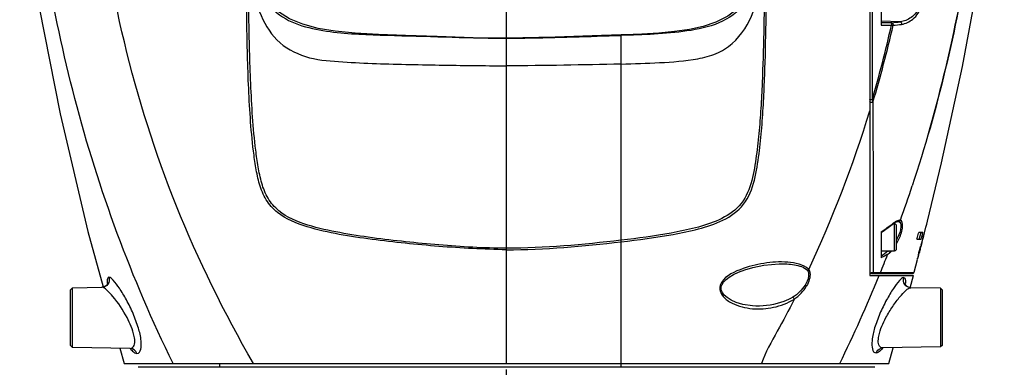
# Model space of a CAD drawing. Header units: millimetres. Extents: x 5828 to 6704, y 123 to 421.
# Tile 213 of 256: x 6445.71 to 6458.59, y 236.32 to 240.87. Entities that reach past the tile are written whole.
import ezdxf

# ---------------------------------------------------------------- set-up
doc = ezdxf.new("R2010")
doc.units = ezdxf.units.MM
doc.linetypes.add('CENTER', pattern=[0.6, 0.375, -0.075, 0.075, -0.075])
doc.layers.add('中心线', color=7, linetype='Continuous')
doc.layers.add('外形图', color=7, linetype='Continuous')

msp = doc.modelspace()

# ---------------------------------------------------------------- linework, layer by layer
at = {"layer": '中心线', "linetype": 'CENTER', "ltscale": 5}
msp.add_line((6452.0766, 222.4149), (6452.0766, 279.3693), dxfattribs=at)
at = {"layer": '外形图', "linetype": 'ByBlock'}
for p, q in [((6456.8266, 249.8323), (6456.8266, 237.5193)), ((6456.9766, 241.2268), (6456.9766, 240.7929)), ((6457.226, 240.8376), (6456.9766, 240.8462)), ((6452.0766, 236.3693), (6452.0766, 240.6257)), ((6453.5766, 236.3688), (6453.5766, 240.6659)), ((6453.5766, 236.3193), (6453.5766, 240.6656)), ((6457.1311, 238.1943), (6457.1516, 238.1943)), ((6457.1423, 238.2095), (6457.1336, 238.203)), ((6457.1369, 238.1987), (6457.1556, 238.2114)), ((6457.1516, 237.8443), (6457.1516, 238.1943)), ((6457.1556, 238.2114), (6457.1833, 238.2244)), ((6457.1766, 237.8693), (6457.1766, 238.1693)), ((6457.1833, 238.2244), (6457.1971, 238.227)), ((6457.1976, 238.227), (6457.2078, 238.2266)), ((6457.5801, 238.2252), (6457.5817, 238.2317)), ((6457.5819, 238.2317), (6457.5813, 238.2317)), ((6457.5817, 238.2317), (6457.5819, 238.2317)), ((6456.9766, 238.0904), (6456.9766, 237.7495)), ((6457.4685, 238.0823), (6457.466, 238.0743)), ((6457.5229, 238.0823), (6457.4685, 238.0823)), ((6457.5331, 238.0395), (6457.5439, 238.0819)), ((6453.5766, 237.9815), (6453.5745, 237.9813)), ((6457.4441, 238.0052), (6457.441, 237.9956)), ((6457.4411, 237.9956), (6457.4984, 237.9956)), ((6457.4994, 237.9141), (6457.4922, 237.8867)), ((6457.5012, 237.9208), (6457.4994, 237.9141)), ((6457.4994, 237.9205), (6457.5024, 237.9205)), ((6457.5007, 237.9138), (6457.5024, 237.9205)), ((6456.9766, 237.8443), (6457.1516, 237.8443)), ((6457.4659, 237.8164), (6457.4719, 237.8165)), ((6457.4728, 237.8082), (6457.4748, 237.8155)), ((6457.4748, 237.8155), (6457.4757, 237.8188)), ((6455.6414, 237.6743), (6455.643, 237.6743)), ((6457.4088, 237.5629), (6457.4525, 237.7307)), ((6456.8266, 237.5193), (6457.397, 237.5193)), ((6456.8516, 237.5443), (6457.3842, 237.5443)), ((6456.8717, 237.5599), (6456.937, 237.5599)), ((6456.937, 237.5599), (6456.9678, 237.5599)), ((6456.9678, 237.5598), (6457.4088, 237.5629)), ((6457.3539, 237.3607), (6457.3972, 237.5193)), ((6454.8856, 237.3692), (6454.8893, 237.3853)), ((6446.3766, 237.3338), (6446.4016, 237.3593)), ((6446.3766, 236.6048), (6446.3766, 237.3338)), ((6446.4016, 237.3593), (6446.7888, 237.366)), ((6446.4016, 236.5794), (6446.4016, 237.3593)), ((6457.7521, 237.3532), (6457.3624, 237.36)), ((6457.7521, 237.3532), (6457.7766, 237.3282)), ((6457.7521, 237.3532), (6457.7521, 236.5855)), ((6457.7766, 236.6105), (6457.7766, 237.3282)), ((6457.7766, 236.6105), (6457.7521, 236.5855)), ((6446.4016, 236.5794), (6446.3766, 236.6048)), ((6447.1588, 236.5661), (6446.4016, 236.5794)), ((6447.0224, 236.5685), (6447.0768, 236.3693)), ((6457.7521, 236.5855), (6456.9974, 236.5723)), ((6457.0764, 236.3688), (6457.135, 236.5747)), ((6447.0768, 236.3693), (6453.5766, 236.3693)), ((6448.3266, 236.3693), (6448.3266, 236.3193)), ((6453.5766, 236.3688), (6457.0764, 236.3688)), ((6456.8925, 236.3193), (6447.2609, 236.3193))]:
    msp.add_line(p, q, dxfattribs=at)
for points in [[(6457.5818, 238.2317), (6457.7664, 238.9929), (6458.0408, 240.253), (6458.245, 241.3627), (6458.4094, 242.4842), (6458.544, 243.788), (6458.586, 244.3984)], [(6445.713, 242.81), (6445.772, 242.2689), (6445.9659, 241.0269), (6446.2418, 239.6351), (6446.6059, 238.0955), (6446.8038, 237.3702)], [(6455.2319, 241.1582), (6455.1108, 241.0161), (6454.9707, 240.9109), (6454.8159, 240.8341), (6454.6487, 240.7784), (6454.4687, 240.7382), (6454.2761, 240.7099), (6454.0693, 240.6903), (6453.8485, 240.6768), (6453.616, 240.667), (6453.5766, 240.6656)], [(6452.0767, 240.6257), (6451.6401, 240.6304), (6451.1692, 240.6462), (6450.759, 240.6597), (6450.4041, 240.6722), (6450.0993, 240.6892), (6449.8392, 240.7146), (6449.6142, 240.752), (6449.4153, 240.8054), (6449.2416, 240.8779), (6449.0966, 240.97), (6448.9749, 241.0872)], [(6457.1101, 240.7926), (6457.1182, 240.7922), (6457.1257, 240.7921), (6457.1324, 240.7924)], [(6453.5766, 240.6656), (6453.3216, 240.6575), (6452.7148, 240.6362), (6452.0766, 240.6257)], [(6456.9766, 238.0829), (6457.0204, 238.1135), (6457.0854, 238.1604), (6457.1368, 238.1986)], [(6457.228, 238.2425), (6457.2234, 238.2345), (6457.2162, 238.229), (6457.2078, 238.2266)], [(6454.8893, 237.3853), (6454.8954, 237.4009), (6454.9168, 237.4348), (6454.9488, 237.468), (6454.9907, 237.5004), (6455.0448, 237.533), (6455.1097, 237.5641), (6455.1935, 237.5961), (6455.2973, 237.6267), (6455.4409, 237.6562), (6455.643, 237.6743)], [(6456.0127, 237.5892), (6456.0185, 237.592), (6456.0242, 237.5956), (6456.0291, 237.6001)], [(6456.9678, 237.5599), (6456.963, 237.5517), (6456.9557, 237.5462), (6456.9471, 237.5443)], [(6457.3846, 237.5443), (6457.3962, 237.5472), (6457.4051, 237.555), (6457.4088, 237.5629)], [(6446.8643, 237.4208), (6446.8643, 237.4212), (6446.8602, 237.4102), (6446.8468, 237.3913), (6446.8227, 237.3741), (6446.7926, 237.3662), (6446.7888, 237.366)], [(6457.3624, 237.36), (6457.3543, 237.3606), (6457.3205, 237.3724), (6457.2973, 237.3937), (6457.2885, 237.4097), (6457.2867, 237.4158)], [(6455.3394, 237.1197), (6455.295, 237.1216), (6455.1695, 237.1403), (6455.0797, 237.1676), (6455.0128, 237.1984), (6454.9623, 237.2309), (6454.9247, 237.2648), (6454.8995, 237.2993), (6454.8863, 237.3345), (6454.8856, 237.3692)], [(6455.8211, 237.2351), (6455.828, 237.2269), (6455.8339, 237.2174), (6455.8379, 237.2081)], [(6447.1588, 236.5661), (6447.1703, 236.5645), (6447.1739, 236.5636)], [(6456.9901, 236.577), (6456.9805, 236.569), (6456.9852, 236.5706), (6456.9975, 236.5723)]]:
    msp.add_lwpolyline(points, dxfattribs=at)
for centre, radius, start, end in [((6441.4585, 244.3116), 16.0427, 343.73303, 347.32873), ((6441.6131, 244.3276), 15.9168, 343.4184, 347.16752), ((6456.3803, 248.0771), 7.2887, 275.79609, 276.66275), ((6456.3942, 248.0346), 7.2797, 275.82034, 276.69528), ((6452.0813, 262.6995), 22.0754, 269.36274, 269.98797), ((6452.0825, 263.0364), 22.4122, 269.98503, 270.60088), ((6458.5311, 240.2563), 1.7285, 194.69833, 195.81502), ((6442.2915, 244.0814), 15.1891, 334.7429, 343.12601), ((6440.4301, 244.238), 17.8359, 340.35807, 341.89131), ((6454.1962, 242.1283), 4.9027, 304.55084, 306.80932), ((6457.1516, 238.1693), 0.025, 0, 90), ((6425.1543, 246.4496), 33.4524, 345.22922, 345.7792), ((6423.6867, 246.7063), 34.9384, 345.70904, 345.95129), ((6447.6142, 241.1578), 10.3231, 342.21792, 342.62043), ((6439.9993, 242.9819), 18.1711, 344.07445, 344.26223), ((6450.4727, 240.0274), 7.2889, 344.28567, 344.519), ((6445.7635, 241.3465), 12.2039, 344.06317, 344.48643), ((6423.8826, 246.6563), 34.7362, 345.43427, 345.63704), ((6456.5602, 238.2754), 0.7051, 331.0173, 332.53771), ((6456.6046, 238.291), 0.6479, 332.08409, 334.55358), ((6456.5318, 238.2901), 0.7371, 332.53755, 334.03375), ((6456.6073, 238.2897), 0.6449, 334.55366, 335.21362), ((6456.5065, 238.3024), 0.7652, 334.0352, 336.99636), ((6466.8838, 235.3793), 9.7239, 164.95913, 165.12606), ((6440.4601, 244.2584), 17.815, 337.91351, 338.7212), ((6455.4275, 239.7979), 2.5489, 307.42939, 309.93373), ((6457.1516, 237.8693), 0.025, 270, 0), ((6460.7304, 236.9784), 3.3704, 165.09424, 165.7948), ((6463.0705, 236.3579), 5.7914, 164.63942, 165.11738), ((6453.1327, 239.0402), 4.5095, 344.85222, 345.17888), ((6438.0299, 245.3247), 20.4682, 334.05212, 337.58321), ((6456.8516, 237.5693), 0.025, 202.51134, 270), ((6447.222, 237.4491), 0.3642, 181.92156, 184.17475), ((6447.3173, 237.4557), 0.4597, 184.12992, 185.12121), ((6454.9632, 237.3582), 0.0966, 160.43933, 161.86582), ((6455.0202, 237.3431), 0.1555, 161.19178, 162.23003), ((6456.8441, 237.4491), 0.4493, 354.87293, 356.03991), ((6447.4501, 236.7928), 0.3701, 217.94863, 220.15829), ((6456.999, 236.4802), 0.0921, 91.00431, 108.855), ((6456.695, 236.8057), 0.3821, 320.63607, 322.14315)]:
    msp.add_arc(centre, radius, start, end, dxfattribs=at)
for points, knots in [([(6456.852, 249.8319), (6456.8498, 249.9251), (6456.8552, 249.1166), (6456.8506, 248.7487), (6456.8533, 247.3532), (6456.8526, 245.4902), (6456.8531, 242.8785), (6456.8568, 240.8348), (6456.8592, 239.8178)], [0, 0, 0, 0, 0.0279208, 0.1088973, 0.2326595, 0.3838007, 0.6953181, 1, 1, 1, 1]), ([(6448.7684, 236.3693), (6448.3874, 237.0314), (6447.7135, 238.3943), (6446.8163, 241.2436), (6446.5883, 243.4642), (6446.5245, 244.9251)], [0, 0, 0, 0, 0.2566396, 0.5087321, 1, 1, 1, 1]), ([(6458.4278, 244.8023), (6458.377, 243.7859), (6458.1909, 241.7196), (6457.7143, 239.693), (6457.3823, 238.6937)], [0, 0, 0, 0, 0.4914889, 1, 1, 1, 1]), ([(6458.4221, 244.8), (6458.3708, 243.7843), (6458.1893, 241.7186), (6457.7099, 239.6944), (6457.3825, 238.6942)], [0, 0, 0, 0, 0.491452, 1, 1, 1, 1]), ([(6447.7183, 236.3693), (6447.1752, 237.4757), (6446.3318, 239.7667), (6445.9397, 242.1682), (6445.8305, 243.3523)], [0, 0, 0, 0, 0.508956, 1, 1, 1, 1]), ([(6452.0766, 237.8568), (6451.7814, 237.8617), (6451.3398, 237.8856), (6450.7544, 237.939), (6450.3202, 237.9897), (6449.8899, 238.0536), (6449.469, 238.1443), (6449.1239, 238.2825), (6448.9243, 238.5036), (6448.8424, 238.7118), (6448.7995, 238.9283), (6448.7582, 239.2186), (6448.726, 239.5825), (6448.703, 240.0191), (6448.6846, 240.599), (6448.6759, 241.3209), (6448.6748, 241.8976), (6448.6753, 242.1849)], [0, 0, 0, 0, 0.1268294, 0.1898659, 0.2524926, 0.3146513, 0.3764118, 0.4382016, 0.4697193, 0.501411, 0.5330113, 0.5645086, 0.6272985, 0.6898853, 0.752292, 0.8765541, 1, 1, 1, 1]), ([(6452.0766, 237.8762), (6451.7823, 237.8762), (6451.3419, 237.9062), (6450.7582, 237.9593), (6450.3254, 238.0108), (6449.8969, 238.0755), (6449.4802, 238.1668), (6449.1404, 238.3046), (6448.9489, 238.5239), (6448.8715, 238.7285), (6448.8294, 238.9423), (6448.7882, 239.231), (6448.7558, 239.5937), (6448.7322, 240.0292), (6448.7131, 240.608), (6448.7032, 241.3286), (6448.7016, 241.9042), (6448.7016, 242.1911)], [0, 0, 0, 0, 0.1271314, 0.190357, 0.2531622, 0.3154603, 0.3771846, 0.4382383, 0.4689395, 0.5000458, 0.531507, 0.5630272, 0.6259542, 0.688736, 0.7513638, 0.8760835, 1, 1, 1, 1]), ([(6453.5767, 237.9603), (6453.8035, 237.9865), (6454.1424, 238.0304), (6454.5881, 238.1234), (6454.9126, 238.2268), (6455.2062, 238.4319), (6455.332, 238.7676), (6455.3809, 239.1088), (6455.4172, 239.4529), (6455.4392, 239.7967), (6455.4595, 240.254), (6455.477, 241.05), (6455.4788, 241.7317), (6455.478, 242.1849)], [0, 0, 0, 0, 0.1250369, 0.1870556, 0.2490214, 0.3114646, 0.3747286, 0.4380163, 0.5010763, 0.5639629, 0.6267019, 0.7517533, 1, 1, 1, 1]), ([(6455.4515, 242.012), (6455.451, 241.5744), (6455.4476, 240.9164), (6455.4265, 240.1482), (6455.4038, 239.7072), (6455.3796, 239.376), (6455.3403, 239.0457), (6455.2895, 238.72), (6455.1455, 238.4118), (6454.8594, 238.2348), (6454.5498, 238.1386), (6454.1211, 238.0506), (6453.7951, 238.007), (6453.5766, 237.9815)], [0, 0, 0, 0, 0.2495481, 0.3751898, 0.4381929, 0.5013084, 0.5645377, 0.627713, 0.6895746, 0.7508212, 0.8125211, 0.8745991, 1, 1, 1, 1]), ([(6457.4097, 241.2595), (6457.4298, 241.2602), (6457.4725, 241.2546), (6457.518, 241.1983), (6457.5172, 241.1166), (6457.4778, 241.0046), (6457.3833, 240.8905), (6457.2765, 240.8427), (6457.226, 240.8376)], [0, 0, 0, 0, 0.0960927, 0.1917685, 0.317159, 0.467735, 0.7571547, 1, 1, 1, 1]), ([(6457.2429, 240.8046), (6457.2966, 240.812), (6457.4114, 240.8712), (6457.5041, 241.0061), (6457.5386, 241.1333), (6457.5327, 241.2227), (6457.477, 241.2778), (6457.431, 241.2776), (6457.4095, 241.2747)], [0, 0, 0, 0, 0.2372378, 0.5338773, 0.6884592, 0.8123438, 0.904977, 1, 1, 1, 1]), ([(6448.9418, 241.0946), (6449.0159, 240.995), (6449.2196, 240.8328), (6449.7061, 240.6979), (6450.3335, 240.6648), (6451.0841, 240.6471), (6451.5852, 240.6283), (6451.8358, 240.6255)], [0, 0, 0, 0, 0.1240846, 0.2490035, 0.4991791, 0.7495928, 1, 1, 1, 1]), ([(6455.1983, 241.0772), (6455.1103, 240.9653), (6454.8611, 240.7962), (6454.2957, 240.6807), (6453.8639, 240.6685), (6453.5766, 240.6599)], [0, 0, 0, 0, 0.2483379, 0.4986513, 1, 1, 1, 1]), ([(6448.8488, 240.9694), (6448.8993, 240.834), (6449.0473, 240.5724), (6449.4454, 240.3521), (6449.8838, 240.3159), (6450.321, 240.2909), (6450.7601, 240.2816), (6451.3451, 240.2696), (6451.784, 240.2634), (6452.0766, 240.2634)], [0, 0, 0, 0, 0.1239132, 0.2472491, 0.3725955, 0.4980745, 0.6235549, 0.7490399, 1, 1, 1, 1]), ([(6453.5766, 240.2855), (6453.744, 240.2897), (6454.0787, 240.3013), (6454.4964, 240.3303), (6454.8241, 240.4095), (6455.1082, 240.5916), (6455.2458, 240.8137), (6455.3039, 240.9682)], [0, 0, 0, 0, 0.2513112, 0.5025269, 0.6278962, 0.7522944, 1, 1, 1, 1]), ([(6457.1164, 240.8257), (6457.1146, 240.8255), (6457.1109, 240.8252), (6457.1071, 240.8252), (6457.1051, 240.8252)], [0, 0, 0, 0, 0.4627601, 1, 1, 1, 1]), ([(6457.1051, 240.8252), (6457.1086, 240.8231), (6457.1098, 240.8097), (6457.1107, 240.7996), (6457.1101, 240.7926)], [0, 0, 0, 0, 0.3676559, 1, 1, 1, 1]), ([(6456.8592, 239.8178), (6456.8517, 239.817), (6456.8424, 239.8173), (6456.8266, 239.8212), (6456.8266, 239.8252)], [0, 0, 0, 0, 0.6517669, 1, 1, 1, 1]), ([(6456.868, 239.7853), (6456.8685, 239.5911), (6456.8699, 238.8493), (6456.871, 238.1075), (6456.8717, 237.5599)], [0, 0, 0, 0, 0.2618122, 1, 1, 1, 1]), ([(6457.1369, 238.1987), (6457.1385, 238.1999), (6457.1411, 238.2033), (6457.1421, 238.2075), (6457.1423, 238.2095)], [0, 0, 0, 0, 0.4912228, 1, 1, 1, 1]), ([(6457.2078, 238.2266), (6457.2315, 238.2223), (6457.2441, 238.1198), (6457.2133, 238.0637), (6457.1928, 238.0193)], [0, 0, 0, 0, 0.330007, 1, 1, 1, 1]), ([(6457.2108, 238.0034), (6457.2328, 238.055), (6457.2626, 238.1186), (6457.255, 238.2373), (6457.2282, 238.2426)], [0, 0, 0, 0, 0.6721322, 1, 1, 1, 1]), ([(6457.493, 237.9027), (6457.4919, 237.9009), (6457.4897, 237.8972), (6457.4871, 237.8937), (6457.4857, 237.892)], [0, 0, 0, 0, 0.484326, 1, 1, 1, 1]), ([(6457.0607, 237.7934), (6457.0636, 237.7997), (6457.0059, 237.7687), (6456.9977, 237.7625), (6456.9766, 237.7495)], [0, 0, 0, 0, 0.2198484, 1, 1, 1, 1]), ([(6457.0607, 237.7934), (6457.0647, 237.7965), (6457.0725, 237.8028), (6457.0802, 237.8093), (6457.0841, 237.8126)], [0, 0, 0, 0, 0.4970311, 1, 1, 1, 1]), ([(6457.463, 237.8055), (6457.4582, 237.7864), (6457.4606, 237.7727), (6457.4433, 237.7314), (6457.4487, 237.7317)], [0, 0, 0, 0, 0.7829208, 1, 1, 1, 1]), ([(6457.4719, 237.8163), (6457.4665, 237.8181), (6457.4842, 237.8467), (6457.4819, 237.8612), (6457.4856, 237.8754)], [0, 0, 0, 0, 0.2775036, 1, 1, 1, 1]), ([(6457.4856, 237.8619), (6457.4825, 237.8507), (6457.4754, 237.8425), (6457.4759, 237.815), (6457.4719, 237.8163)], [0, 0, 0, 0, 0.7318033, 1, 1, 1, 1]), ([(6456.0286, 237.6005), (6455.9583, 237.6667), (6455.7429, 237.709), (6455.4367, 237.6872), (6455.1348, 237.611), (6454.9083, 237.4967), (6454.873, 237.3932)], [0, 0, 0, 0, 0.2310883, 0.4801967, 0.7382826, 1, 1, 1, 1]), ([(6455.643, 237.6743), (6455.7093, 237.6754), (6455.8356, 237.669), (6455.9671, 237.6309), (6456.0127, 237.5892)], [0, 0, 0, 0, 0.5172536, 1, 1, 1, 1]), ([(6456.0127, 237.5892), (6456.0197, 237.5759), (6456.0393, 237.5093), (6456.0105, 237.4389), (6455.9823, 237.3943)], [0, 0, 0, 0, 0.2215645, 1, 1, 1, 1]), ([(6456.0291, 237.6001), (6456.0371, 237.5858), (6456.0593, 237.5123), (6456.03, 237.4342), (6456.0011, 237.3835)], [0, 0, 0, 0, 0.2193481, 1, 1, 1, 1]), ([(6456.8266, 237.5693), (6456.8266, 237.5662), (6456.8309, 237.5583), (6456.8389, 237.5553), (6456.8438, 237.5542)], [0, 0, 0, 0, 0.381793, 1, 1, 1, 1]), ([(6456.8523, 237.5535), (6456.8509, 237.5535), (6456.848, 237.5535), (6456.8452, 237.5539), (6456.8438, 237.5542)], [0, 0, 0, 0, 0.4999723, 1, 1, 1, 1]), ([(6456.8717, 237.5599), (6456.8702, 237.5555), (6456.865, 237.5476), (6456.8559, 237.5443), (6456.8516, 237.5443)], [0, 0, 0, 0, 0.5189977, 1, 1, 1, 1]), ([(6456.8717, 237.5599), (6456.8695, 237.558), (6456.8633, 237.5546), (6456.8563, 237.5536), (6456.8523, 237.5535)], [0, 0, 0, 0, 0.4195724, 1, 1, 1, 1]), ([(6446.8796, 237.4981), (6446.8891, 237.4695), (6446.8807, 237.3998), (6446.8184, 237.3667), (6446.7888, 237.366)], [0, 0, 0, 0, 0.5038634, 1, 1, 1, 1]), ([(6446.8796, 237.4981), (6446.866, 237.4974), (6446.857, 237.4656), (6446.8578, 237.4456), (6446.8581, 237.4369)], [0, 0, 0, 0, 0.6104981, 1, 1, 1, 1]), ([(6447.2463, 236.5015), (6447.3021, 236.502), (6447.3075, 236.6858), (6447.2667, 236.8346), (6447.1991, 237.0249), (6447.1141, 237.1952), (6447.0258, 237.3463), (6446.9541, 237.4396), (6446.9021, 237.4992), (6446.8796, 237.4981)], [0, 0, 0, 0, 0.1490427, 0.3047283, 0.484619, 0.6634067, 0.8214968, 0.9397561, 1, 1, 1, 1]), ([(6454.8714, 237.3883), (6454.856, 237.3413), (6454.8996, 237.2319), (6455.0229, 237.1561), (6455.1555, 237.1059), (6455.3385, 237.075), (6455.5765, 237.0896), (6455.7537, 237.1617), (6455.8379, 237.2081)], [0, 0, 0, 0, 0.1306958, 0.257397, 0.3808816, 0.5026584, 0.7459847, 1, 1, 1, 1]), ([(6454.8722, 237.3906), (6454.875, 237.3897), (6454.8808, 237.388), (6454.8864, 237.386), (6454.8893, 237.3853)], [0, 0, 0, 0, 0.5000193, 1, 1, 1, 1]), ([(6455.9823, 237.3943), (6455.9857, 237.3924), (6455.992, 237.3888), (6455.9982, 237.3852), (6456.0011, 237.3835)], [0, 0, 0, 0, 0.5356561, 1, 1, 1, 1]), ([(6457.2717, 237.492), (6457.2494, 237.4934), (6457.1979, 237.4339), (6457.1272, 237.3422), (6457.0401, 237.1928), (6456.9563, 237.0247), (6456.8896, 236.8364), (6456.8494, 236.6905), (6456.8543, 236.5066), (6456.9094, 236.5077)], [0, 0, 0, 0, 0.0603624, 0.1785653, 0.3365976, 0.5153704, 0.6952827, 0.8510115, 1, 1, 1, 1]), ([(6457.3624, 237.36), (6457.3327, 237.3606), (6457.2704, 237.3938), (6457.2622, 237.4635), (6457.2716, 237.492)], [0, 0, 0, 0, 0.4971611, 1, 1, 1, 1]), ([(6457.2716, 237.492), (6457.2757, 237.4918), (6457.3016, 237.4767), (6457.2939, 237.4412), (6457.2923, 237.4181)], [0, 0, 0, 0, 0.1491493, 1, 1, 1, 1]), ([(6447.1168, 236.9693), (6447.065, 237.0672), (6446.9788, 237.198), (6446.8643, 237.3196), (6446.8109, 237.3664), (6446.7884, 237.366)], [0, 0, 0, 0, 0.6371115, 0.8707878, 1, 1, 1, 1]), ([(6457.0387, 236.9693), (6457.0656, 237.0201), (6457.1224, 237.113), (6457.2126, 237.235), (6457.2879, 237.3143), (6457.3406, 237.3603), (6457.3628, 237.36)], [0, 0, 0, 0, 0.3349619, 0.6371367, 0.8706318, 1, 1, 1, 1]), ([(6455.8211, 237.2351), (6455.7834, 237.2146), (6455.6316, 237.1464), (6455.4627, 237.1176), (6455.3394, 237.1197)], [0, 0, 0, 0, 0.2578975, 1, 1, 1, 1]), ([(6455.8379, 237.2081), (6455.7676, 237.0674), (6455.6228, 236.7899), (6455.4613, 236.5172), (6455.4113, 236.3689)], [0, 0, 0, 0, 0.5011109, 1, 1, 1, 1]), ([(6447.1892, 236.5768), (6447.227, 236.6087), (6447.2091, 236.778), (6447.1578, 236.8919), (6447.1168, 236.9693)], [0, 0, 0, 0, 0.3607463, 1, 1, 1, 1]), ([(6456.967, 236.5828), (6456.9296, 236.6145), (6456.948, 236.7813), (6456.9983, 236.8936), (6457.0387, 236.9693)], [0, 0, 0, 0, 0.3636282, 1, 1, 1, 1]), ([(6447.1583, 236.5661), (6447.1639, 236.5661), (6447.1751, 236.5676), (6447.185, 236.5733), (6447.1892, 236.5768)], [0, 0, 0, 0, 0.5029045, 1, 1, 1, 1]), ([(6447.1673, 236.5541), (6447.174, 236.5462), (6447.1952, 236.5233), (6447.2246, 236.5014), (6447.2463, 236.5015)], [0, 0, 0, 0, 0.323116, 1, 1, 1, 1]), ([(6456.9905, 236.5633), (6456.9836, 236.555), (6456.9619, 236.531), (6456.9318, 236.5075), (6456.9094, 236.5077)], [0, 0, 0, 0, 0.3255779, 1, 1, 1, 1]), ([(6456.9974, 236.5723), (6456.9919, 236.5722), (6456.9808, 236.5737), (6456.9711, 236.5793), (6456.967, 236.5828)], [0, 0, 0, 0, 0.5037522, 1, 1, 1, 1])]:
    msp.add_open_spline(points, degree=3, knots=knots, dxfattribs=at)
for points in [[(6457.1051, 240.8252), (6457.0623, 240.8252), (6457.0195, 240.8252), (6456.9766, 240.8252)], [(6456.9766, 240.7929), (6457.0211, 240.7927), (6457.0656, 240.7927), (6457.1101, 240.7926)], [(6457.1164, 240.8257), (6457.1285, 240.8235), (6457.1348, 240.8045), (6457.1324, 240.7924)], [(6457.226, 240.8376), (6457.2382, 240.8357), (6457.2454, 240.8167), (6457.2429, 240.8046)], [(6452.3175, 240.6254), (6452.7374, 240.63), (6453.157, 240.6474), (6453.5766, 240.6599)], [(6453.5766, 240.2856), (6453.0767, 240.2731), (6452.5767, 240.2631), (6452.0766, 240.2631)], [(6456.868, 239.7853), (6456.8549, 239.78), (6456.8266, 239.7799), (6456.8266, 239.794)], [(6457.175, 238.2304), (6457.1635, 238.2245), (6457.1526, 238.2173), (6457.1423, 238.2096)], [(6457.2282, 238.2425), (6457.2103, 238.2455), (6457.1912, 238.2386), (6457.175, 238.2304)], [(6453.5745, 237.9813), (6453.0774, 237.9232), (6452.5772, 237.8762), (6452.0766, 237.8762)], [(6452.0766, 237.8568), (6452.5778, 237.8557), (6453.0787, 237.9037), (6453.5766, 237.9603)], [(6457.0636, 237.8435), (6457.0754, 237.8397), (6457.0861, 237.8248), (6457.0841, 237.8126)], [(6457.0841, 237.8126), (6457.0953, 237.8221), (6457.1057, 237.8326), (6457.1154, 237.8437)], [(6457.4487, 237.7317), (6457.4638, 237.7538), (6457.4664, 237.7822), (6457.4728, 237.8082)], [(6455.9823, 237.3943), (6455.942, 237.3304), (6455.884, 237.2769), (6455.8211, 237.2351)], [(6455.8379, 237.2081), (6455.9034, 237.2538), (6455.961, 237.3145), (6456.0011, 237.3835)], [(6447.2463, 236.5015), (6447.234, 236.5356), (6447.195, 236.5653), (6447.1588, 236.5661)], [(6456.9094, 236.5077), (6456.919, 236.5342), (6456.9426, 236.5583), (6456.9693, 236.5674)]]:
    msp.add_open_spline(points, degree=3, dxfattribs=at)

doc.saveas('drawing.dxf')
